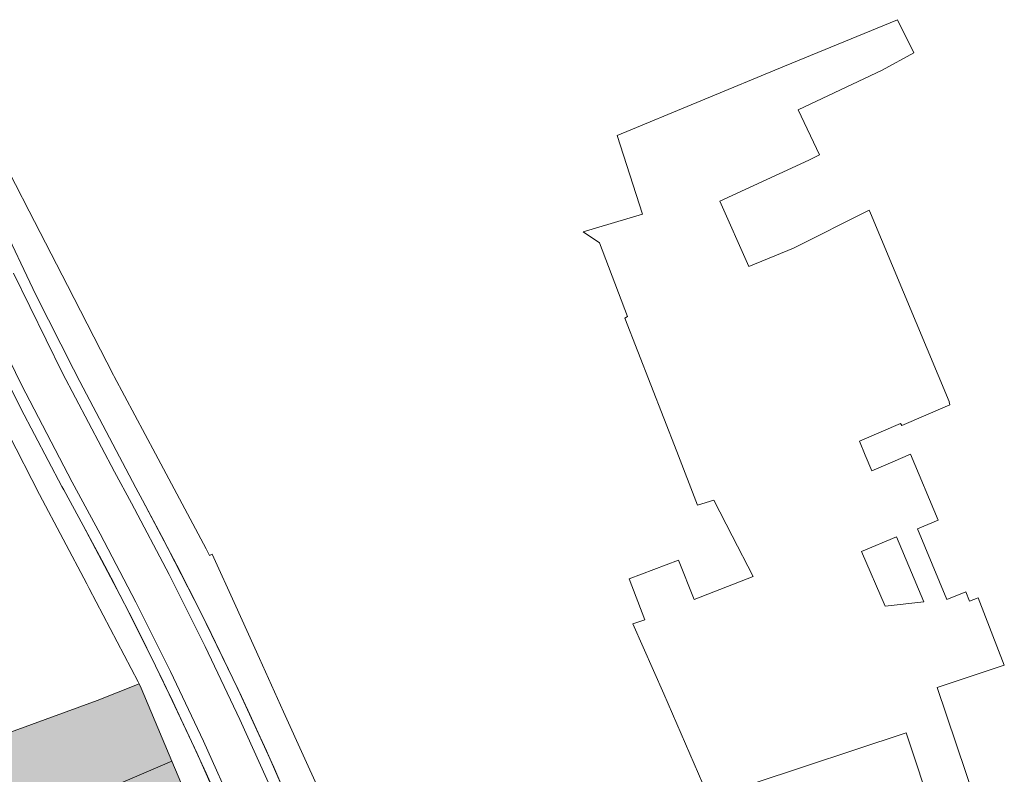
# Model space of a CAD drawing. Header units: metres. Extents: x 196496 to 197479, y 355139 to 356324.
# Tile 115 of 144: x 196916 to 196998, y 356236 to 356299. Entities that reach past the tile are written whole.
import ezdxf

# ---------------------------------------------------------------- set-up
doc = ezdxf.new("R2010")
doc.units = ezdxf.units.M
for name, color, linetype, lineweight in [('B-WE-OG-BEBOUWING-GV', 252, 'Continuous', 18), ('B-WE-OG-TERREIN_ERF-GV', 252, 'Continuous', 18), ('B-WE-RI-HWA_GOOT_LIJNGOOT-G', 252, 'Continuous', 18), ('B-WE-VH-VERHARDING_OPEN-GV', 252, 'Continuous', 18), ('B-WE-VH-VERHARDING_STRAATBAKSTEEN-GV', 252, 'Continuous', 18)]:
    doc.layers.add(name, color=color, linetype=linetype, lineweight=lineweight)
doc.layers.add('X-XX-AL-PRESENTATIE_GEBOUW3-V', color=7, linetype='Continuous', lineweight=18, true_color=0xf0f0f0)

msp = doc.modelspace()

# ---------------------------------------------------------------- hatches: boundary and pattern name
at = {"layer": 'X-XX-AL-PRESENTATIE_GEBOUW3-V'}
for points in [[(196906.385, 356220.229), (196910.722, 356222.016), (196909.349, 356226.165), (196910.787, 356229.636), (196928.64, 356237.284), (196926.059, 356243.412), (196925.905, 356243.778), (196922.394, 356242.376), (196912.492, 356238.764), (196908.664, 356237.752), (196903.531, 356236.638), (196893.817, 356234.224), (196893.936, 356233.94), (196896.934, 356226.786), (196898.89, 356222.119), (196900.684, 356217.838)], [(196928.64, 356237.284), (196910.787, 356229.636), (196909.349, 356226.165), (196910.722, 356222.016), (196931.416, 356230.681)]]:
    msp.add_hatch(color=256, dxfattribs=at).paths.add_polyline_path(points)

# ---------------------------------------------------------------- linework, layer by layer
at = {"layer": 'B-WE-OG-BEBOUWING-GV', "flags": 128}
for points in [[(196906.385, 356220.229), (196910.722, 356222.016), (196909.349, 356226.165), (196910.787, 356229.636), (196928.64, 356237.284), (196926.059, 356243.412), (196925.905, 356243.778), (196922.394, 356242.376), (196912.492, 356238.764), (196908.664, 356237.752), (196903.531, 356236.638), (196893.817, 356234.224), (196893.936, 356233.94), (196896.934, 356226.786), (196898.89, 356222.119), (196900.684, 356217.838)], [(196928.64, 356237.284), (196910.787, 356229.636), (196909.349, 356226.165), (196910.722, 356222.016), (196931.416, 356230.681)]]:
    msp.add_lwpolyline(points, close=True, dxfattribs=at)
at = {"layer": 'B-WE-OG-TERREIN_ERF-GV', "flags": 128}
for points in [[(196995.921, 356233.947), (196992.714, 356243.46), (196998.33, 356245.336), (196996.145, 356250.975), (196995.412, 356250.69), (196995.103, 356251.488), (196993.514, 356250.827), (196991.05, 356256.751), (196992.784, 356257.472), (196990.487, 356262.993), (196988.986, 356262.359), (196987.234, 356261.62), (196986.689, 356262.93), (196986.199, 356264.109), (196989.644, 356265.574), (196989.762, 356265.42), (196993.759, 356267.14), (196993.712, 356267.381), (196993.705, 356267.415), (196987.132, 356283.194), (196987.024, 356283.454), (196980.689, 356280.266), (196976.928, 356278.725), (196974.522, 356284.197), (196981.966, 356287.643), (196982.863, 356288.076), (196981.081, 356291.856), (196988.107, 356295.169), (196990.766, 356296.621), (196989.377, 356299.403), (196979.934, 356295.496), (196965.927, 356289.702), (196968.045, 356283.114), (196963.079, 356281.626), (196964.452, 356280.696), (196966.778, 356274.537), (196966.551, 356274.386), (196969.835, 356266.012), (196970.912, 356263.227), (196972.646, 356258.747), (196974.02, 356259.158), (196975.554, 356256.171), (196977.302, 356252.768), (196972.359, 356250.824), (196971.058, 356254.125), (196966.93, 356252.57), (196968.232, 356249.142), (196967.235, 356248.783), (196969.826, 356242.928), (196973.103, 356235.389)], [(196977.31, 356235.405), (196990.122, 356239.649), (196992.403, 356232.762)]]:
    msp.add_lwpolyline(points, dxfattribs=at)
msp.add_lwpolyline([(196991.588, 356250.628), (196988.366, 356250.262), (196986.387, 356254.863), (196989.309, 356256.084)], close=True, dxfattribs=at)
at = {"layer": 'B-WE-RI-HWA_GOOT_LIJNGOOT-G'}
for points in [[(196947.6, 356210.128, 0.041824), (196926.17, 356259.146)], [(196947.6, 356210.128, 0.041824), (196926.17, 356259.146)], [(196921.209, 356257.035, -0.041821), (196942.462, 356208.586)], [(196921.209, 356257.035, -0.041821), (196942.462, 356208.586)]]:
    msp.add_lwpolyline(points, format="xyb", dxfattribs=at)
at = {"layer": 'B-WE-VH-VERHARDING_OPEN-GV', "flags": 128}
for points in [[(196937.112, 356234.605), (196934.338, 356240.774), (196931.435, 356246.883), (196928.406, 356252.926), (196925.253, 356258.901), (196923.828, 356261.535), (196919.495, 356269.796), (196915.377, 356278.17)], [(196911.997, 356277.073), (196916.044, 356268.812), (196920.296, 356260.658), (196922.626, 356256.325), (196925.63, 356250.597), (196928.518, 356244.806), (196931.289, 356238.954), (196933.939, 356233.045)]]:
    msp.add_lwpolyline(points, dxfattribs=at)
at = {"layer": 'B-WE-VH-VERHARDING_STRAATBAKSTEEN-GV', "flags": 128}
for points in [[(196941.905, 356232.764), (196939.767, 356237.497), (196937.989, 356241.434), (196935.98, 356245.883), (196934.001, 356250.264), (196932.024, 356254.642), (196931.791, 356254.524), (196931.499, 356255.072), (196927.257, 356263.047), (196923.819, 356269.511), (196923.755, 356269.631), (196919.903, 356277.122), (196916.693, 356283.366), (196913.243, 356290.075)], [(196939.994, 356230.209), (196937.161, 356236.784), (196934.183, 356243.294), (196931.059, 356249.736), (196927.793, 356256.107), (196926.17, 356259.146), (196925.611, 356260.179), (196920.922, 356269.1), (196920.398, 356270.118), (196917.252, 356276.36), (196914.249, 356282.672)], [(196914.249, 356282.672), (196917.252, 356276.36), (196920.398, 356270.118), (196920.922, 356269.1), (196925.611, 356260.179), (196926.17, 356259.146), (196927.793, 356256.107), (196931.059, 356249.736), (196934.183, 356243.294), (196937.161, 356236.784), (196939.994, 356230.209)], [(196915.377, 356278.17), (196919.495, 356269.796), (196923.828, 356261.535), (196925.253, 356258.901), (196928.406, 356252.926), (196931.435, 356246.883), (196934.338, 356240.774), (196937.112, 356234.605)], [(196933.939, 356233.045), (196931.289, 356238.954), (196928.518, 356244.806), (196925.63, 356250.597), (196922.626, 356256.325), (196920.296, 356260.658), (196916.044, 356268.812), (196911.997, 356277.073)], [(196933.644, 356231.425), (196930.752, 356237.931), (196927.715, 356244.37), (196924.533, 356250.739), (196921.209, 356257.035), (196919.586, 356260.028), (196919.434, 356260.308), (196915.99, 356266.841), (196912.689, 356273.447)], [(196912.689, 356273.447), (196915.99, 356266.841), (196919.434, 356260.308), (196919.586, 356260.028), (196921.209, 356257.035), (196924.533, 356250.739), (196927.715, 356244.37), (196930.752, 356237.931), (196933.644, 356231.425)], [(196914.952, 356264.714), (196917.562, 356259.632), (196921.507, 356252.135), (196921.537, 356252.078), (196921.708, 356251.753), (196925.823, 356243.934), (196925.905, 356243.778), (196926.059, 356243.412), (196928.64, 356237.284), (196931.416, 356230.681)]]:
    msp.add_lwpolyline(points, dxfattribs=at)

doc.saveas('drawing.dxf')
